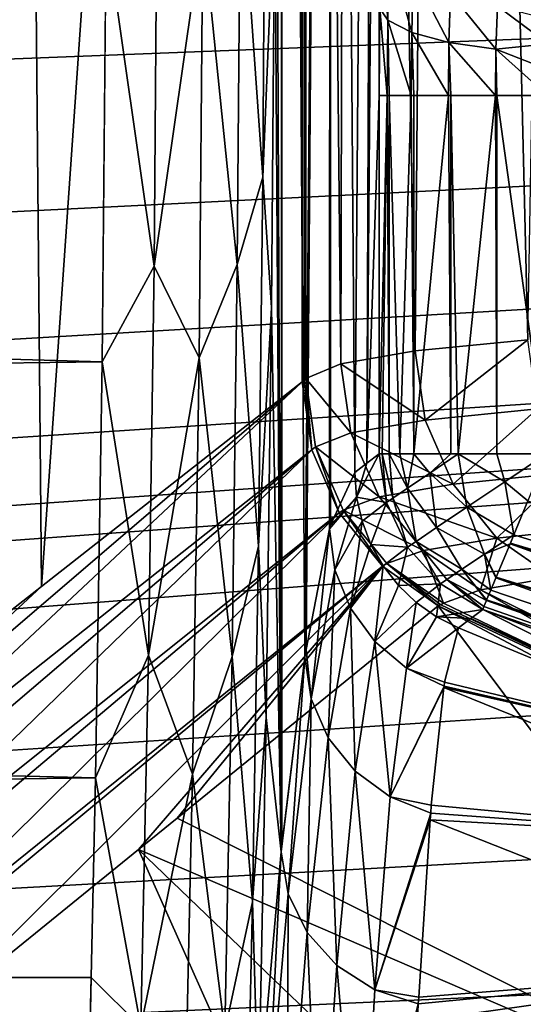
# Model space of a CAD drawing. Header units: millimetres. Extents: x -182 to 217, y -96 to 236.
# Tile 30 of 256: x -94.64 to -91.65, y -8.89 to -3.05. Entities that reach past the tile are written whole.
import ezdxf

# ---------------------------------------------------------------- set-up
doc = ezdxf.new("R2010")
doc.units = ezdxf.units.MM
doc.header["$LTSCALE"] = 52.148148
for name, color, linetype in [('11', 7, 'CONTINUOUS'), ('19', 7, 'CONTINUOUS'), ('25', 7, 'CONTINUOUS'), ('277', 7, 'CONTINUOUS'), ('278', 7, 'CONTINUOUS'), ('279', 7, 'CONTINUOUS'), ('30', 7, 'CONTINUOUS'), ('315', 7, 'CONTINUOUS'), ('319', 7, 'CONTINUOUS'), ('32', 7, 'CONTINUOUS'), ('320', 7, 'CONTINUOUS'), ('365', 7, 'CONTINUOUS'), ('366', 7, 'CONTINUOUS'), ('367', 7, 'CONTINUOUS'), ('368', 7, 'CONTINUOUS'), ('4', 7, 'CONTINUOUS'), ('47', 7, 'CONTINUOUS'), ('5', 7, 'CONTINUOUS'), ('50', 7, 'CONTINUOUS'), ('582', 7, 'CONTINUOUS'), ('592', 7, 'CONTINUOUS'), ('6', 7, 'CONTINUOUS')]:
    doc.layers.add(name, color=color, linetype=linetype)

msp = doc.modelspace()

# ---------------------------------------------------------------- linework, layer by layer
at = {"layer": '11', "color": 7, "linetype": 'CONTINUOUS', "true_color": 0xaaaaaa}
for points in [[(-93.71, -7.7899, 68.0325), (-89.7281, -9.7874, 62.6598), (-92.1589, -6.531, 104.3409), (-93.71, -7.7899, 68.0325)], [(-92.1589, -6.531, 104.3409), (-89.7281, -9.7874, 62.6598), (-90.5277, -7.3918, 103.412), (-92.1589, -6.531, 104.3409)], [(-93.9383, -7.9749, 62.6964), (-89.7281, -9.7874, 62.6598), (-93.71, -7.7899, 68.0325), (-93.9383, -7.9749, 62.6964)], [(-93.0133, -10.0495, 31.2085), (-93.9383, -7.9749, 62.6964), (-95.2378, -9.0271, 32.3399), (-93.0133, -10.0495, 31.2085)], [(-89.7281, -9.7874, 62.6598), (-93.9383, -7.9749, 62.6964), (-90.8829, -10.9098, 30.1663), (-89.7281, -9.7874, 62.6598)], [(-90.8829, -10.9098, 30.1663), (-93.9383, -7.9749, 62.6964), (-93.0133, -10.0495, 31.2085), (-90.8829, -10.9098, 30.1663)]]:
    msp.add_3dface(points, dxfattribs=at)
at = {"layer": '19', "color": 7, "linetype": 'CONTINUOUS', "true_color": 0xaaaaaa}
for points in [[(-93.125, 0.2845, 20.4544), (-93.0848, 12.8663, 21.3751), (-93.0928, -7.99, 21.1934), (-93.125, 0.2845, 20.4544)], [(-93.0928, -7.99, 21.1934), (-93.0848, 12.8663, 21.3751), (-93.0888, -7.9513, 21.2851), (-93.0928, -7.99, 21.1934)], [(-93.0888, -7.9513, 21.2851), (-93.0848, 12.8663, 21.3751), (-92.9511, -6.834, 24.4389), (-93.0888, -7.9513, 21.2851)], [(-93.0848, 12.8663, 21.3751), (-92.7973, 12.8697, 27.9601), (-92.9511, -6.834, 24.4389), (-93.0848, 12.8663, 21.3751)], [(-92.9511, -6.834, 24.4389), (-92.7973, 12.8697, 27.9601), (-92.9443, -6.7892, 24.5946), (-92.9511, -6.834, 24.4389)], [(-92.9443, -6.7892, 24.5946), (-92.7973, 12.8697, 27.9601), (-92.8044, -6.0741, 27.7991), (-92.9443, -6.7892, 24.5946)], [(-92.8044, -6.0741, 27.7991), (-92.7973, 12.8697, 27.9601), (-92.7982, -6.0516, 27.9401), (-92.8044, -6.0741, 27.7991)], [(-92.7982, -6.0516, 27.9401), (-92.7973, 12.8697, 27.9601), (-92.6549, -5.7386, 31.2225), (-92.7982, -6.0516, 27.9401)], [(-92.7973, 12.8697, 27.9601), (-92.5099, 12.8731, 34.5436), (-92.6549, -5.7386, 31.2225), (-92.7973, 12.8697, 27.9601)], [(-92.6549, -5.7386, 31.2225), (-92.5099, 12.8731, 34.5436), (-92.5824, -5.6838, 32.883), (-92.6549, -5.7386, 31.2225)], [(-92.5099, 12.8731, 34.5436), (-92.5099, 3.497, 34.5436), (-92.5824, -5.6838, 32.883), (-92.5099, 12.8731, 34.5436)], [(-92.5099, 3.497, 34.5436), (-92.5099, -3.503, 34.5436), (-92.5824, -5.6838, 32.883), (-92.5099, 3.497, 34.5436)], [(-92.5069, 2.9797, 34.6117), (-92.5099, -3.503, 34.5436), (-92.5099, 3.497, 34.5436), (-92.5069, 2.9797, 34.6117)], [(-92.5069, -2.9855, 34.6118), (-92.5099, -3.503, 34.5436), (-92.5069, 2.9797, 34.6117), (-92.5069, -2.9855, 34.6118)], [(-93.1304, -2.2548, 20.332), (-93.125, 0.2845, 20.4544), (-93.0928, -7.99, 21.1934), (-93.1304, -2.2548, 20.332)], [(-93.1494, -4.7602, 19.896), (-93.1304, -2.2548, 20.332), (-93.0928, -7.99, 21.1934), (-93.1494, -4.7602, 19.896)], [(-92.5824, -5.6838, 32.883), (-92.5099, -3.503, 34.5436), (-92.5099, -5.629, 34.5436), (-92.5824, -5.6838, 32.883)], [(-93.1819, -7.1935, 19.1528), (-93.1494, -4.7602, 19.896), (-93.0928, -7.99, 21.1934), (-93.1819, -7.1935, 19.1528)], [(-93.2272, -9.5132, 18.1153), (-93.1819, -7.1935, 19.1528), (-93.0928, -7.99, 21.1934), (-93.2272, -9.5132, 18.1153)]]:
    msp.add_3dface(points, dxfattribs=at)
at = {"layer": '25', "color": 7, "linetype": 'CONTINUOUS', "true_color": 0xaaaaaa}
for points in [[(-91.8951, -6.551, 34.5472), (-90.0829, -7.4731, 30.1988), (-91.9668, -6.6062, 32.8862), (-91.8951, -6.551, 34.5472)], [(-90.0829, -7.4731, 30.1988), (-91.8951, -6.551, 34.5472), (-89.4032, -7.511, 34.5443), (-90.0829, -7.4731, 30.1988)], [(-92.0384, -6.6614, 31.226), (-91.9668, -6.6062, 32.8862), (-90.0829, -7.4731, 30.1988), (-92.0384, -6.6614, 31.226)]]:
    msp.add_3dface(points, dxfattribs=at)
at = {"layer": '277', "color": 7, "linetype": 'CONTINUOUS', "true_color": 0xaaaaaa}
for points in [[(-91.6282, -4.9512, 110.8302), (-92.2965, -5.0178, 108.8817), (-92.2368, -5.4293, 108.8812), (-91.6282, -4.9512, 110.8302)], [(-91.5702, -5.3611, 110.821), (-91.6282, -4.9512, 110.8302), (-92.2368, -5.4293, 108.8812), (-91.5702, -5.3611, 110.821)], [(-92.2965, -5.0178, 108.8817), (-92.7376, -5.0948, 106.8678), (-92.2368, -5.4293, 108.8812), (-92.2965, -5.0178, 108.8817)], [(-92.7376, -5.0948, 106.8678), (-92.9448, -5.1816, 104.8216), (-92.6784, -5.5045, 106.8763), (-92.7376, -5.0948, 106.8678)], [(-92.2368, -5.4293, 108.8812), (-92.7376, -5.0948, 106.8678), (-92.6784, -5.5045, 106.8763), (-92.2368, -5.4293, 108.8812)], [(-92.6784, -5.5045, 106.8763), (-92.9448, -5.1816, 104.8216), (-92.8881, -5.5869, 104.8388), (-92.6784, -5.5045, 106.8763)], [(-92.0708, -5.8091, 108.8497), (-91.5702, -5.3611, 110.821), (-92.2368, -5.4293, 108.8812), (-92.0708, -5.8091, 108.8497)], [(-91.4102, -5.7408, 110.769), (-91.5702, -5.3611, 110.821), (-92.0708, -5.8091, 108.8497), (-91.4102, -5.7408, 110.769)], [(-92.0708, -5.8091, 108.8497), (-92.2368, -5.4293, 108.8812), (-92.6784, -5.5045, 106.8763), (-92.0708, -5.8091, 108.8497)], [(-92.5108, -5.883, 106.8662), (-92.6784, -5.5045, 106.8763), (-92.8881, -5.5869, 104.8388), (-92.5108, -5.883, 106.8662)], [(-92.5108, -5.883, 106.8662), (-92.0708, -5.8091, 108.8497), (-92.6784, -5.5045, 106.8763), (-92.5108, -5.883, 106.8662)], [(-92.7238, -5.962, 104.8498), (-92.5108, -5.883, 106.8662), (-92.8881, -5.5869, 104.8388), (-92.7238, -5.962, 104.8498)], [(-91.8111, -6.1282, 108.7895), (-91.4102, -5.7408, 110.769), (-92.0708, -5.8091, 108.8497), (-91.8111, -6.1282, 108.7895)], [(-91.1605, -6.06, 110.6783), (-91.4102, -5.7408, 110.769), (-91.8111, -6.1282, 108.7895), (-91.1605, -6.06, 110.6783)], [(-91.8111, -6.1282, 108.7895), (-92.0708, -5.8091, 108.8497), (-92.5108, -5.883, 106.8662), (-91.8111, -6.1282, 108.7895)], [(-92.2476, -6.2014, 106.8383), (-92.5108, -5.883, 106.8662), (-92.7238, -5.962, 104.8498), (-92.2476, -6.2014, 106.8383)], [(-92.2476, -6.2014, 106.8383), (-91.8111, -6.1282, 108.7895), (-92.5108, -5.883, 106.8662), (-92.2476, -6.2014, 106.8383)], [(-92.4642, -6.2789, 104.8539), (-92.2476, -6.2014, 106.8383), (-92.7238, -5.962, 104.8498), (-92.4642, -6.2789, 104.8539)], [(-91.4777, -6.3619, 108.7054), (-91.1605, -6.06, 110.6783), (-91.8111, -6.1282, 108.7895), (-91.4777, -6.3619, 108.7054)], [(-91.9089, -6.4356, 106.7945), (-91.8111, -6.1282, 108.7895), (-92.2476, -6.2014, 106.8383), (-91.9089, -6.4356, 106.7945)], [(-91.4777, -6.3619, 108.7054), (-91.8111, -6.1282, 108.7895), (-91.9089, -6.4356, 106.7945), (-91.4777, -6.3619, 108.7054)], [(-92.1287, -6.514, 104.8507), (-92.2476, -6.2014, 106.8383), (-92.4642, -6.2789, 104.8539), (-92.1287, -6.514, 104.8507)], [(-91.9089, -6.4356, 106.7945), (-92.2476, -6.2014, 106.8383), (-92.1287, -6.514, 104.8507), (-91.9089, -6.4356, 106.7945)]]:
    msp.add_3dface(points, dxfattribs=at)
at = {"layer": '278', "color": 7, "linetype": 'CONTINUOUS', "true_color": 0xaaaaaa}
for points in [[(-92.9556, -5.1927, 104.575), (-92.9663, -5.2019, 104.3308), (-92.9104, -5.6054, 104.3421), (-92.9556, -5.1927, 104.575)], [(-92.9448, -5.1816, 104.8216), (-92.9556, -5.1927, 104.575), (-92.9104, -5.6054, 104.3421), (-92.9448, -5.1816, 104.8216)], [(-92.8881, -5.5869, 104.8388), (-92.9448, -5.1816, 104.8216), (-92.9104, -5.6054, 104.3421), (-92.8881, -5.5869, 104.8388)], [(-92.748, -5.979, 104.3478), (-92.8881, -5.5869, 104.8388), (-92.9104, -5.6054, 104.3421), (-92.748, -5.979, 104.3478)], [(-92.7238, -5.962, 104.8498), (-92.8881, -5.5869, 104.8388), (-92.748, -5.979, 104.3478), (-92.7238, -5.962, 104.8498)], [(-92.4912, -6.2954, 104.3474), (-92.7238, -5.962, 104.8498), (-92.748, -5.979, 104.3478), (-92.4912, -6.2954, 104.3474)], [(-92.4642, -6.2789, 104.8539), (-92.7238, -5.962, 104.8498), (-92.4912, -6.2954, 104.3474), (-92.4642, -6.2789, 104.8539)], [(-92.1589, -6.531, 104.3409), (-92.4642, -6.2789, 104.8539), (-92.4912, -6.2954, 104.3474), (-92.1589, -6.531, 104.3409)], [(-92.4642, -6.2789, 104.8539), (-92.1589, -6.531, 104.3409), (-92.1436, -6.5234, 104.5971), (-92.4642, -6.2789, 104.8539)], [(-92.1287, -6.514, 104.8507), (-92.4642, -6.2789, 104.8539), (-92.1436, -6.5234, 104.5971), (-92.1287, -6.514, 104.8507)]]:
    msp.add_3dface(points, dxfattribs=at)
at = {"layer": '279', "color": 7, "linetype": 'CONTINUOUS', "true_color": 0xaaaaaa}
for points in [[(-92.9663, -5.2019, 104.3308), (-94.5147, -6.4148, 68.8647), (-96.0945, -7.8779, 32.3379), (-92.9663, -5.2019, 104.3308)], [(-96.049, -8.087, 32.3431), (-92.9663, -5.2019, 104.3308), (-96.0945, -7.8779, 32.3379), (-96.049, -8.087, 32.3431)], [(-92.9104, -5.6054, 104.3421), (-92.9663, -5.2019, 104.3308), (-96.049, -8.087, 32.3431), (-92.9104, -5.6054, 104.3421)], [(-95.996, -8.2373, 32.3459), (-92.9104, -5.6054, 104.3421), (-96.049, -8.087, 32.3431), (-95.996, -8.2373, 32.3459)], [(-95.8725, -8.4739, 32.3487), (-92.9104, -5.6054, 104.3421), (-95.996, -8.2373, 32.3459), (-95.8725, -8.4739, 32.3487)], [(-92.748, -5.979, 104.3478), (-92.9104, -5.6054, 104.3421), (-95.8725, -8.4739, 32.3487), (-92.748, -5.979, 104.3478)], [(-95.812, -8.5614, 32.349), (-92.748, -5.979, 104.3478), (-95.8725, -8.4739, 32.3487), (-95.812, -8.5614, 32.349)], [(-95.5947, -8.7959, 32.3476), (-92.748, -5.979, 104.3478), (-95.812, -8.5614, 32.349), (-95.5947, -8.7959, 32.3476)], [(-92.4912, -6.2954, 104.3474), (-92.748, -5.979, 104.3478), (-95.5947, -8.7959, 32.3476), (-92.4912, -6.2954, 104.3474)], [(-95.5538, -8.8303, 32.347), (-92.4912, -6.2954, 104.3474), (-95.5947, -8.7959, 32.3476), (-95.5538, -8.8303, 32.347)], [(-95.2378, -9.0271, 32.3399), (-92.4912, -6.2954, 104.3474), (-95.5538, -8.8303, 32.347), (-95.2378, -9.0271, 32.3399)], [(-95.2378, -9.0271, 32.3399), (-93.9383, -7.9749, 62.6964), (-92.4912, -6.2954, 104.3474), (-95.2378, -9.0271, 32.3399)], [(-93.9383, -7.9749, 62.6964), (-93.71, -7.7899, 68.0325), (-92.4912, -6.2954, 104.3474), (-93.9383, -7.9749, 62.6964)], [(-93.71, -7.7899, 68.0325), (-92.1589, -6.531, 104.3409), (-92.4912, -6.2954, 104.3474), (-93.71, -7.7899, 68.0325)], [(-94.5147, -6.4148, 68.8647), (-96.1098, -7.6662, 32.3313), (-96.0945, -7.8779, 32.3379), (-94.5147, -6.4148, 68.8647)]]:
    msp.add_3dface(points, dxfattribs=at)
at = {"layer": '30', "color": 7, "linetype": 'CONTINUOUS', "true_color": 0xaaaaaa}
for points in [[(-137, 10.1533, -31.5), (-137, -10.1533, -31.5), (-52.5, -10.1533, -31.5), (-137, 10.1533, -31.5)], [(-52.5, 10.1533, -31.5), (-137, 10.1533, -31.5), (-52.5, -10.1533, -31.5), (-52.5, 10.1533, -31.5)]]:
    msp.add_3dface(points, dxfattribs=at)
at = {"layer": '315', "color": 7, "linetype": 'CONTINUOUS', "true_color": 0xaaaaaa}
for points in [[(-93.1863, -1.7468, 20.0859), (-93.2006, -3.9866, 19.7637), (-93.3341, -2.1117, 19.781), (-93.1863, -1.7468, 20.0859)], [(-93.1863, -1.7468, 20.0859), (-93.1304, -2.2548, 20.332), (-93.2006, -3.9866, 19.7637), (-93.1863, -1.7468, 20.0859)], [(-93.8278, -2.1358, 19.4295), (-93.8467, -4.5143, 19.0181), (-94.1315, -2.5255, 19.3358), (-93.8278, -2.1358, 19.4295)], [(-93.8278, -2.1358, 19.4295), (-93.5565, -2.501, 19.5221), (-93.8467, -4.5143, 19.0181), (-93.8278, -2.1358, 19.4295)], [(-93.3341, -2.1117, 19.781), (-93.3522, -4.5047, 19.3766), (-93.5565, -2.501, 19.5221), (-93.3341, -2.1117, 19.781)], [(-93.3341, -2.1117, 19.781), (-93.2006, -3.9866, 19.7637), (-93.3522, -4.5047, 19.3766), (-93.3341, -2.1117, 19.781)], [(-93.1304, -2.2548, 20.332), (-93.1494, -4.7602, 19.896), (-93.2006, -3.9866, 19.7637), (-93.1304, -2.2548, 20.332)], [(-93.5565, -2.501, 19.5221), (-93.5793, -5.0595, 19.0202), (-93.8467, -4.5143, 19.0181), (-93.5565, -2.501, 19.5221)], [(-93.5565, -2.501, 19.5221), (-93.3522, -4.5047, 19.3766), (-93.5793, -5.0595, 19.0202), (-93.5565, -2.501, 19.5221)], [(-94.1315, -2.5255, 19.3358), (-93.8467, -4.5143, 19.0181), (-94.1549, -5.0831, 18.8258), (-94.1315, -2.5255, 19.3358)], [(-93.2006, -3.9866, 19.7637), (-93.2259, -6.176, 19.1925), (-93.3522, -4.5047, 19.3766), (-93.2006, -3.9866, 19.7637)], [(-93.2006, -3.9866, 19.7637), (-93.1494, -4.7602, 19.896), (-93.2259, -6.176, 19.1925), (-93.2006, -3.9866, 19.7637)], [(-93.8467, -4.5143, 19.0181), (-93.879, -6.8237, 18.3167), (-94.1549, -5.0831, 18.8258), (-93.8467, -4.5143, 19.0181)], [(-93.8467, -4.5143, 19.0181), (-93.5793, -5.0595, 19.0202), (-93.879, -6.8237, 18.3167), (-93.8467, -4.5143, 19.0181)], [(-93.3522, -4.5047, 19.3766), (-93.3833, -6.8304, 18.684), (-93.5793, -5.0595, 19.0202), (-93.3522, -4.5047, 19.3766)], [(-93.3522, -4.5047, 19.3766), (-93.2259, -6.176, 19.1925), (-93.3833, -6.8304, 18.684), (-93.3522, -4.5047, 19.3766)], [(-93.1494, -4.7602, 19.896), (-93.1819, -7.1935, 19.1528), (-93.2259, -6.176, 19.1925), (-93.1494, -4.7602, 19.896)], [(-93.5793, -5.0595, 19.0202), (-93.6173, -7.529, 18.1846), (-93.879, -6.8237, 18.3167), (-93.5793, -5.0595, 19.0202)], [(-93.5793, -5.0595, 19.0202), (-93.3833, -6.8304, 18.684), (-93.6173, -7.529, 18.1846), (-93.5793, -5.0595, 19.0202)], [(-94.1549, -5.0831, 18.8258), (-93.879, -6.8237, 18.3167), (-94.1938, -7.5504, 17.9789), (-94.1549, -5.0831, 18.8258)], [(-93.2259, -6.176, 19.1925), (-93.2619, -8.2872, 18.3798), (-93.3833, -6.8304, 18.684), (-93.2259, -6.176, 19.1925)], [(-93.2259, -6.176, 19.1925), (-93.1819, -7.1935, 19.1528), (-93.2619, -8.2872, 18.3798), (-93.2259, -6.176, 19.1925)], [(-93.879, -6.8237, 18.3167), (-93.924, -9.0288, 17.3362), (-94.1938, -7.5504, 17.9789), (-93.879, -6.8237, 18.3167)], [(-93.879, -6.8237, 18.3167), (-93.6173, -7.529, 18.1846), (-93.924, -9.0288, 17.3362), (-93.879, -6.8237, 18.3167)], [(-93.3833, -6.8304, 18.684), (-93.4269, -9.0541, 17.7135), (-93.6173, -7.529, 18.1846), (-93.3833, -6.8304, 18.684)], [(-93.3833, -6.8304, 18.684), (-93.2619, -8.2872, 18.3798), (-93.4269, -9.0541, 17.7135), (-93.3833, -6.8304, 18.684)], [(-93.1819, -7.1935, 19.1528), (-93.2272, -9.5132, 18.1153), (-93.2619, -8.2872, 18.3798), (-93.1819, -7.1935, 19.1528)], [(-93.6173, -7.529, 18.1846), (-93.6697, -9.8659, 17.0303), (-93.924, -9.0288, 17.3362), (-93.6173, -7.529, 18.1846)], [(-93.6173, -7.529, 18.1846), (-93.4269, -9.0541, 17.7135), (-93.6697, -9.8659, 17.0303), (-93.6173, -7.529, 18.1846)], [(-94.1938, -7.5504, 17.9789), (-93.924, -9.0288, 17.3362), (-94.2189, -8.7363, 17.4335), (-94.1938, -7.5504, 17.9789)], [(-93.2619, -8.2872, 18.3798), (-93.3046, -10.2484, 17.3704), (-93.4269, -9.0541, 17.7135), (-93.2619, -8.2872, 18.3798)], [(-93.2619, -8.2872, 18.3798), (-93.2272, -9.5132, 18.1153), (-93.3046, -10.2484, 17.3704), (-93.2619, -8.2872, 18.3798)], [(-94.2189, -8.7363, 17.4335), (-93.924, -9.0288, 17.3362), (-94.2475, -9.8831, 16.81), (-94.2189, -8.7363, 17.4335)]]:
    msp.add_3dface(points, dxfattribs=at)
at = {"layer": '319', "color": 7, "linetype": 'CONTINUOUS', "true_color": 0xaaaaaa}
for points in [[(-92.7982, -6.0516, 27.9401), (-92.6549, -5.7386, 31.2225), (-92.6439, -5.8851, 31.2268), (-92.7982, -6.0516, 27.9401)], [(-92.8044, -6.0741, 27.7991), (-92.7982, -6.0516, 27.9401), (-92.6439, -5.8851, 31.2268), (-92.8044, -6.0741, 27.7991)], [(-92.8044, -6.0741, 27.7991), (-92.6439, -5.8851, 31.2268), (-92.7723, -6.3164, 27.8347), (-92.8044, -6.0741, 27.7991)], [(-92.6439, -5.8851, 31.2268), (-92.6116, -6.0284, 31.2301), (-92.7723, -6.3164, 27.8347), (-92.6439, -5.8851, 31.2268)], [(-92.9443, -6.7892, 24.5946), (-92.8044, -6.0741, 27.7991), (-92.9142, -7.0819, 24.5079), (-92.9443, -6.7892, 24.5946)], [(-92.8044, -6.0741, 27.7991), (-92.7723, -6.3164, 27.8347), (-92.9142, -7.0819, 24.5079), (-92.8044, -6.0741, 27.7991)], [(-92.7723, -6.3164, 27.8347), (-92.6116, -6.0284, 31.2301), (-92.6811, -6.5436, 27.8676), (-92.7723, -6.3164, 27.8347)], [(-92.6116, -6.0284, 31.2301), (-92.5586, -6.1654, 31.2324), (-92.6811, -6.5436, 27.8676), (-92.6116, -6.0284, 31.2301)], [(-92.5586, -6.1654, 31.2324), (-92.4862, -6.2932, 31.2334), (-92.6811, -6.5436, 27.8676), (-92.5586, -6.1654, 31.2324)], [(-92.6811, -6.5436, 27.8676), (-92.4862, -6.2932, 31.2334), (-92.5365, -6.7422, 27.8936), (-92.6811, -6.5436, 27.8676)], [(-92.4862, -6.2932, 31.2334), (-92.3958, -6.409, 31.2333), (-92.5365, -6.7422, 27.8936), (-92.4862, -6.2932, 31.2334)], [(-92.9142, -7.0819, 24.5079), (-92.7723, -6.3164, 27.8347), (-92.8124, -7.3127, 24.5705), (-92.9142, -7.0819, 24.5079)], [(-92.7723, -6.3164, 27.8347), (-92.6811, -6.5436, 27.8676), (-92.8124, -7.3127, 24.5705), (-92.7723, -6.3164, 27.8347)], [(-92.3958, -6.409, 31.2333), (-92.2895, -6.5104, 31.232), (-92.5365, -6.7422, 27.8936), (-92.3958, -6.409, 31.2333)], [(-92.5365, -6.7422, 27.8936), (-92.2895, -6.5104, 31.232), (-92.3473, -6.9, 27.911), (-92.5365, -6.7422, 27.8936)], [(-92.2895, -6.5104, 31.232), (-92.1695, -6.5951, 31.2296), (-92.3473, -6.9, 27.911), (-92.2895, -6.5104, 31.232)], [(-92.8124, -7.3127, 24.5705), (-92.6811, -6.5436, 27.8676), (-92.6523, -7.5112, 24.6212), (-92.8124, -7.3127, 24.5705)], [(-92.6811, -6.5436, 27.8676), (-92.5365, -6.7422, 27.8936), (-92.6523, -7.5112, 24.6212), (-92.6811, -6.5436, 27.8676)], [(-92.1695, -6.5951, 31.2296), (-92.0384, -6.6614, 31.226), (-92.3473, -6.9, 27.911), (-92.1695, -6.5951, 31.2296)], [(-92.0384, -6.6614, 31.226), (-92.1213, -6.9826, 28.0683), (-92.3473, -6.9, 27.911), (-92.0384, -6.6614, 31.226)], [(-92.6523, -7.5112, 24.6212), (-92.5365, -6.7422, 27.8936), (-92.445, -7.6639, 24.6566), (-92.6523, -7.5112, 24.6212)], [(-92.5365, -6.7422, 27.8936), (-92.3473, -6.9, 27.911), (-92.445, -7.6639, 24.6566), (-92.5365, -6.7422, 27.8936)], [(-93.0928, -7.99, 21.1934), (-93.0888, -7.9513, 21.2851), (-92.9511, -6.834, 24.4389), (-93.0928, -7.99, 21.1934)], [(-93.0928, -7.99, 21.1934), (-92.9511, -6.834, 24.4389), (-93.051, -8.239, 21.2971), (-93.0928, -7.99, 21.1934)], [(-92.9511, -6.834, 24.4389), (-92.9142, -7.0819, 24.5079), (-93.051, -8.239, 21.2971), (-92.9511, -6.834, 24.4389)], [(-92.9511, -6.834, 24.4389), (-92.9443, -6.7892, 24.5946), (-92.9142, -7.0819, 24.5079), (-92.9511, -6.834, 24.4389)], [(-92.3473, -6.9, 27.911), (-92.125, -7.007, 27.9213), (-92.445, -7.6639, 24.6566), (-92.3473, -6.9, 27.911)], [(-92.1213, -6.9826, 28.0683), (-92.125, -7.007, 27.9213), (-92.3473, -6.9, 27.911), (-92.1213, -6.9826, 28.0683)], [(-92.125, -7.007, 27.9213), (-92.1261, -7.0142, 27.8789), (-92.445, -7.6639, 24.6566), (-92.125, -7.007, 27.9213)], [(-92.1261, -7.0142, 27.8789), (-92.2005, -7.7128, 24.8375), (-92.445, -7.6639, 24.6566), (-92.1261, -7.0142, 27.8789)], [(-93.051, -8.239, 21.2971), (-92.9142, -7.0819, 24.5079), (-92.9379, -8.4693, 21.3899), (-93.051, -8.239, 21.2971)], [(-92.9142, -7.0819, 24.5079), (-92.8124, -7.3127, 24.5705), (-92.9379, -8.4693, 21.3899), (-92.9142, -7.0819, 24.5079)], [(-92.9379, -8.4693, 21.3899), (-92.8124, -7.3127, 24.5705), (-92.762, -8.664, 21.4648), (-92.9379, -8.4693, 21.3899)], [(-92.8124, -7.3127, 24.5705), (-92.6523, -7.5112, 24.6212), (-92.762, -8.664, 21.4648), (-92.8124, -7.3127, 24.5705)], [(-92.762, -8.664, 21.4648), (-92.6523, -7.5112, 24.6212), (-92.5363, -8.8085, 21.5162), (-92.762, -8.664, 21.4648)], [(-92.6523, -7.5112, 24.6212), (-92.445, -7.6639, 24.6566), (-92.5363, -8.8085, 21.5162), (-92.6523, -7.5112, 24.6212)], [(-92.445, -7.6639, 24.6566), (-92.2043, -7.7601, 24.6757), (-92.5363, -8.8085, 21.5162), (-92.445, -7.6639, 24.6566)], [(-92.2005, -7.7128, 24.8375), (-92.2043, -7.7601, 24.6757), (-92.445, -7.6639, 24.6566), (-92.2005, -7.7128, 24.8375)], [(-92.2043, -7.7601, 24.6757), (-92.2075, -7.7997, 24.5432), (-92.5363, -8.8085, 21.5162), (-92.2043, -7.7601, 24.6757)], [(-92.2075, -7.7997, 24.5432), (-92.2755, -8.8517, 21.635), (-92.5363, -8.8085, 21.5162), (-92.2075, -7.7997, 24.5432)], [(-93.2272, -9.5132, 18.1153), (-93.0928, -7.99, 21.1934), (-93.1807, -9.7579, 18.2527), (-93.2272, -9.5132, 18.1153)], [(-93.0928, -7.99, 21.1934), (-93.051, -8.239, 21.2971), (-93.1807, -9.7579, 18.2527), (-93.0928, -7.99, 21.1934)], [(-93.1807, -9.7579, 18.2527), (-93.051, -8.239, 21.2971), (-93.0565, -9.9836, 18.3759), (-93.1807, -9.7579, 18.2527)], [(-93.051, -8.239, 21.2971), (-92.9379, -8.4693, 21.3899), (-93.0565, -9.9836, 18.3759), (-93.051, -8.239, 21.2971)], [(-93.0565, -9.9836, 18.3759), (-92.9379, -8.4693, 21.3899), (-92.8648, -10.1709, 18.4743), (-93.0565, -9.9836, 18.3759)], [(-92.9379, -8.4693, 21.3899), (-92.762, -8.664, 21.4648), (-92.8648, -10.1709, 18.4743), (-92.9379, -8.4693, 21.3899)], [(-92.8648, -10.1709, 18.4743), (-92.762, -8.664, 21.4648), (-92.6212, -10.3047, 18.5399), (-92.8648, -10.1709, 18.4743)], [(-92.762, -8.664, 21.4648), (-92.5363, -8.8085, 21.5162), (-92.6212, -10.3047, 18.5399), (-92.762, -8.664, 21.4648)], [(-92.5363, -8.8085, 21.5162), (-92.2777, -8.892, 21.5404), (-92.6212, -10.3047, 18.5399), (-92.5363, -8.8085, 21.5162)], [(-92.2755, -8.8517, 21.635), (-92.2777, -8.892, 21.5404), (-92.5363, -8.8085, 21.5162), (-92.2755, -8.8517, 21.635)], [(-92.2777, -8.892, 21.5404), (-92.2832, -8.9953, 21.3022), (-92.6212, -10.3047, 18.5399), (-92.2777, -8.892, 21.5404)]]:
    msp.add_3dface(points, dxfattribs=at)
at = {"layer": '32', "color": 7, "linetype": 'CONTINUOUS', "true_color": 0xaaaaaa}
for points in [[(-92.0384, -6.6614, 31.226), (-90.0829, -7.4731, 30.1988), (-92.1213, -6.9826, 28.0683), (-92.0384, -6.6614, 31.226)], [(-92.125, -7.007, 27.9213), (-90.0829, -7.4731, 30.1988), (-92.1261, -7.0142, 27.8789), (-92.125, -7.007, 27.9213)], [(-92.1213, -6.9826, 28.0683), (-90.0829, -7.4731, 30.1988), (-92.125, -7.007, 27.9213), (-92.1213, -6.9826, 28.0683)], [(-92.1261, -7.0142, 27.8789), (-89.859, -7.932, 26.7257), (-92.2005, -7.7128, 24.8375), (-92.1261, -7.0142, 27.8789)], [(-92.1261, -7.0142, 27.8789), (-90.0829, -7.4731, 30.1988), (-89.859, -7.932, 26.7257), (-92.1261, -7.0142, 27.8789)], [(-92.2043, -7.7601, 24.6757), (-89.859, -7.932, 26.7257), (-92.2075, -7.7997, 24.5432), (-92.2043, -7.7601, 24.6757)], [(-92.2005, -7.7128, 24.8375), (-89.859, -7.932, 26.7257), (-92.2043, -7.7601, 24.6757), (-92.2005, -7.7128, 24.8375)], [(-92.2075, -7.7997, 24.5432), (-89.9973, -8.6726, 23.4719), (-92.2755, -8.8517, 21.635), (-92.2075, -7.7997, 24.5432)], [(-92.2075, -7.7997, 24.5432), (-89.859, -7.932, 26.7257), (-89.9973, -8.6726, 23.4719), (-92.2075, -7.7997, 24.5432)], [(-92.2777, -8.892, 21.5404), (-89.9973, -8.6726, 23.4719), (-92.2832, -8.9953, 21.3022), (-92.2777, -8.892, 21.5404)], [(-92.2832, -8.9953, 21.3022), (-89.9973, -8.6726, 23.4719), (-89.7328, -9.9531, 20.1564), (-92.2832, -8.9953, 21.3022)], [(-92.2755, -8.8517, 21.635), (-89.9973, -8.6726, 23.4719), (-92.2777, -8.892, 21.5404), (-92.2755, -8.8517, 21.635)]]:
    msp.add_3dface(points, dxfattribs=at)
at = {"layer": '320', "color": 7, "linetype": 'CONTINUOUS', "true_color": 0xaaaaaa}
for points in [[(-92.5099, -5.629, 34.5436), (-92.6439, -5.8851, 31.2268), (-92.5824, -5.6838, 32.883), (-92.5099, -5.629, 34.5436)], [(-92.6439, -5.8851, 31.2268), (-92.5099, -5.629, 34.5436), (-92.4669, -5.9177, 34.5513), (-92.6439, -5.8851, 31.2268)], [(-92.6549, -5.7386, 31.2225), (-92.5824, -5.6838, 32.883), (-92.6439, -5.8851, 31.2268), (-92.6549, -5.7386, 31.2225)], [(-92.6116, -6.0284, 31.2301), (-92.6439, -5.8851, 31.2268), (-92.4669, -5.9177, 34.5513), (-92.6116, -6.0284, 31.2301)], [(-92.5586, -6.1654, 31.2324), (-92.6116, -6.0284, 31.2301), (-92.4669, -5.9177, 34.5513), (-92.5586, -6.1654, 31.2324)], [(-92.3419, -6.1825, 34.5546), (-92.5586, -6.1654, 31.2324), (-92.4669, -5.9177, 34.5513), (-92.3419, -6.1825, 34.5546)], [(-92.4862, -6.2932, 31.2334), (-92.5586, -6.1654, 31.2324), (-92.3419, -6.1825, 34.5546), (-92.4862, -6.2932, 31.2334)], [(-92.3958, -6.409, 31.2333), (-92.4862, -6.2932, 31.2334), (-92.3419, -6.1825, 34.5546), (-92.3958, -6.409, 31.2333)], [(-92.1456, -6.3998, 34.5532), (-92.3958, -6.409, 31.2333), (-92.3419, -6.1825, 34.5546), (-92.1456, -6.3998, 34.5532)], [(-92.2895, -6.5104, 31.232), (-92.3958, -6.409, 31.2333), (-92.1456, -6.3998, 34.5532), (-92.2895, -6.5104, 31.232)], [(-92.1695, -6.5951, 31.2296), (-92.2895, -6.5104, 31.232), (-92.1456, -6.3998, 34.5532), (-92.1695, -6.5951, 31.2296)], [(-91.8951, -6.551, 34.5472), (-92.1695, -6.5951, 31.2296), (-92.1456, -6.3998, 34.5532), (-91.8951, -6.551, 34.5472)], [(-91.8951, -6.551, 34.5472), (-91.9668, -6.6062, 32.8862), (-92.1695, -6.5951, 31.2296), (-91.8951, -6.551, 34.5472)], [(-91.9668, -6.6062, 32.8862), (-92.0384, -6.6614, 31.226), (-92.1695, -6.5951, 31.2296), (-91.9668, -6.6062, 32.8862)]]:
    msp.add_3dface(points, dxfattribs=at)
at = {"layer": '365', "color": 7, "linetype": 'CONTINUOUS', "true_color": 0xaaaaaa}
for points in [[(-92.5069, -2.9855, 34.6118), (-92.4982, -2.5037, 34.8112), (-92.4591, -3.0545, 34.8687), (-92.5069, -2.9855, 34.6118)], [(-92.4982, -2.5037, 34.8112), (-92.4502, -2.6385, 35.0455), (-92.4591, -3.0545, 34.8687), (-92.4982, -2.5037, 34.8112)], [(-92.4502, -2.6385, 35.0455), (-92.3171, -3.1283, 35.1379), (-92.4591, -3.0545, 34.8687), (-92.4502, -2.6385, 35.0455)], [(-92.3083, -2.7809, 35.2857), (-92.3171, -3.1283, 35.1379), (-92.4502, -2.6385, 35.0455), (-92.3083, -2.7809, 35.2857)], [(-92.3083, -2.7809, 35.2857), (-92.0958, -3.1881, 35.3512), (-92.3171, -3.1283, 35.1379), (-92.3083, -2.7809, 35.2857)], [(-92.087, -2.8959, 35.4751), (-92.0958, -3.1881, 35.3512), (-92.3083, -2.7809, 35.2857), (-92.087, -2.8959, 35.4751)], [(-92.087, -2.8959, 35.4751), (-91.8168, -3.228, 35.4878), (-92.0958, -3.1881, 35.3512), (-92.087, -2.8959, 35.4751)], [(-91.8081, -2.9724, 35.5952), (-91.8168, -3.228, 35.4878), (-92.087, -2.8959, 35.4751), (-91.8081, -2.9724, 35.5952)], [(-91.8081, -2.9724, 35.5952), (-91.5066, -3.1949, 35.5486), (-91.8168, -3.228, 35.4878), (-91.8081, -2.9724, 35.5952)], [(-91.5014, -3.0501, 35.6085), (-91.5066, -3.1949, 35.5486), (-91.8081, -2.9724, 35.5952), (-91.5014, -3.0501, 35.6085)], [(-92.5099, -3.503, 34.5436), (-92.5069, -2.9855, 34.6118), (-92.4622, -3.503, 34.8081), (-92.5099, -3.503, 34.5436)], [(-92.5069, -2.9855, 34.6118), (-92.4591, -3.0545, 34.8687), (-92.4622, -3.503, 34.8081), (-92.5069, -2.9855, 34.6118)], [(-92.4622, -3.503, 34.8081), (-92.4591, -3.0545, 34.8687), (-92.4505, -3.503, 34.842), (-92.4622, -3.503, 34.8081)], [(-92.3171, -3.1283, 35.1379), (-92.3202, -3.503, 35.0873), (-92.4591, -3.0545, 34.8687), (-92.3171, -3.1283, 35.1379)], [(-92.4591, -3.0545, 34.8687), (-92.3202, -3.503, 35.0873), (-92.4505, -3.503, 34.842), (-92.4591, -3.0545, 34.8687)], [(-92.3202, -3.503, 35.0873), (-92.3171, -3.1283, 35.1379), (-92.3042, -3.503, 35.1088), (-92.3202, -3.503, 35.0873)], [(-92.0958, -3.1881, 35.3512), (-92.0989, -3.503, 35.3088), (-92.3171, -3.1283, 35.1379), (-92.0958, -3.1881, 35.3512)], [(-92.3171, -3.1283, 35.1379), (-92.0989, -3.503, 35.3088), (-92.3042, -3.503, 35.1088), (-92.3171, -3.1283, 35.1379)], [(-92.0989, -3.503, 35.3088), (-92.0958, -3.1881, 35.3512), (-92.0844, -3.503, 35.3192), (-92.0989, -3.503, 35.3088)], [(-91.8168, -3.228, 35.4878), (-91.8198, -3.503, 35.4511), (-92.0958, -3.1881, 35.3512), (-91.8168, -3.228, 35.4878)], [(-92.0958, -3.1881, 35.3512), (-91.8198, -3.503, 35.4511), (-92.0844, -3.503, 35.3192), (-92.0958, -3.1881, 35.3512)], [(-91.5066, -3.1949, 35.5486), (-91.5098, -3.3472, 35.5122), (-91.8168, -3.228, 35.4878), (-91.5066, -3.1949, 35.5486)], [(-91.8198, -3.503, 35.4511), (-91.8168, -3.228, 35.4878), (-91.8116, -3.503, 35.4537), (-91.8198, -3.503, 35.4511)], [(-91.5098, -3.3472, 35.5122), (-91.5108, -3.503, 35.5), (-91.8168, -3.228, 35.4878), (-91.5098, -3.3472, 35.5122)], [(-91.8168, -3.228, 35.4878), (-91.5108, -3.503, 35.5), (-91.8116, -3.503, 35.4537), (-91.8168, -3.228, 35.4878)]]:
    msp.add_3dface(points, dxfattribs=at)
at = {"layer": '366', "color": 7, "linetype": 'CONTINUOUS', "true_color": 0xaaaaaa}
for points in [[(-92.5099, -5.629, 34.5436), (-92.5099, -3.503, 34.5436), (-92.4622, -3.503, 34.8081), (-92.5099, -5.629, 34.5436)], [(-92.5099, -5.629, 34.5436), (-92.4622, -3.503, 34.8081), (-92.4917, -5.629, 34.6949), (-92.5099, -5.629, 34.5436)], [(-92.4917, -5.629, 34.6949), (-92.4622, -3.503, 34.8081), (-92.4506, -5.629, 34.8418), (-92.4917, -5.629, 34.6949)], [(-92.4622, -3.503, 34.8081), (-92.4505, -3.503, 34.842), (-92.4506, -5.629, 34.8418), (-92.4622, -3.503, 34.8081)], [(-92.4506, -5.629, 34.8418), (-92.4505, -3.503, 34.842), (-92.3876, -5.629, 34.9809), (-92.4506, -5.629, 34.8418)], [(-92.4505, -3.503, 34.842), (-92.3202, -3.503, 35.0873), (-92.3876, -5.629, 34.9809), (-92.4505, -3.503, 34.842)], [(-92.3876, -5.629, 34.9809), (-92.3202, -3.503, 35.0873), (-92.3043, -5.629, 35.1086), (-92.3876, -5.629, 34.9809)], [(-92.3202, -3.503, 35.0873), (-92.3042, -3.503, 35.1088), (-92.3043, -5.629, 35.1086), (-92.3202, -3.503, 35.0873)], [(-92.3042, -3.503, 35.1088), (-92.0989, -3.503, 35.3088), (-92.3043, -5.629, 35.1086), (-92.3042, -3.503, 35.1088)], [(-92.3043, -5.629, 35.1086), (-92.0989, -3.503, 35.3088), (-92.0845, -5.629, 35.3191), (-92.3043, -5.629, 35.1086)], [(-92.0989, -3.503, 35.3088), (-92.0844, -3.503, 35.3192), (-92.0845, -5.629, 35.3191), (-92.0989, -3.503, 35.3088)], [(-92.0845, -5.629, 35.3191), (-92.0844, -3.503, 35.3192), (-92.0408, -5.629, 35.348), (-92.0845, -5.629, 35.3191)], [(-92.0844, -3.503, 35.3192), (-91.8198, -3.503, 35.4511), (-92.0408, -5.629, 35.348), (-92.0844, -3.503, 35.3192)], [(-92.0408, -5.629, 35.348), (-91.8198, -3.503, 35.4511), (-91.8116, -5.629, 35.4537), (-92.0408, -5.629, 35.348)], [(-91.8198, -3.503, 35.4511), (-91.8116, -3.503, 35.4537), (-91.8116, -5.629, 35.4537), (-91.8198, -3.503, 35.4511)], [(-91.8116, -3.503, 35.4537), (-91.5108, -3.503, 35.5), (-91.5173, -5.629, 35.5), (-91.8116, -3.503, 35.4537)], [(-91.8116, -5.629, 35.4537), (-91.8116, -3.503, 35.4537), (-91.5173, -5.629, 35.5), (-91.8116, -5.629, 35.4537)]]:
    msp.add_3dface(points, dxfattribs=at)
at = {"layer": '367', "color": 7, "linetype": 'CONTINUOUS', "true_color": 0xaaaaaa}
for points in [[(-92.4669, -5.9177, 34.5513), (-92.5099, -5.629, 34.5436), (-92.4917, -5.629, 34.6949), (-92.4669, -5.9177, 34.5513)], [(-92.4669, -5.9177, 34.5513), (-92.4917, -5.629, 34.6949), (-92.4297, -5.8919, 34.7942), (-92.4669, -5.9177, 34.5513)], [(-92.4917, -5.629, 34.6949), (-92.4506, -5.629, 34.8418), (-92.4297, -5.8919, 34.7942), (-92.4917, -5.629, 34.6949)], [(-92.4506, -5.629, 34.8418), (-92.3876, -5.629, 34.9809), (-92.342, -5.8326, 35.0174), (-92.4506, -5.629, 34.8418)], [(-92.4297, -5.8919, 34.7942), (-92.4506, -5.629, 34.8418), (-92.342, -5.8326, 35.0174), (-92.4297, -5.8919, 34.7942)], [(-92.3876, -5.629, 34.9809), (-92.3043, -5.629, 35.1086), (-92.342, -5.8326, 35.0174), (-92.3876, -5.629, 34.9809)], [(-92.342, -5.8326, 35.0174), (-92.3043, -5.629, 35.1086), (-92.2096, -5.7436, 35.2061), (-92.342, -5.8326, 35.0174)], [(-92.3043, -5.629, 35.1086), (-92.0845, -5.629, 35.3191), (-92.2096, -5.7436, 35.2061), (-92.3043, -5.629, 35.1086)], [(-92.0845, -5.629, 35.3191), (-92.0408, -5.629, 35.348), (-92.2096, -5.7436, 35.2061), (-92.0845, -5.629, 35.3191)], [(-92.2096, -5.7436, 35.2061), (-92.0408, -5.629, 35.348), (-91.9889, -5.9442, 35.3198), (-92.2096, -5.7436, 35.2061)], [(-92.0408, -5.629, 35.348), (-91.8116, -5.629, 35.4537), (-91.7646, -5.7941, 35.4531), (-92.0408, -5.629, 35.348)], [(-91.9889, -5.9442, 35.3198), (-92.0408, -5.629, 35.348), (-91.7646, -5.7941, 35.4531), (-91.9889, -5.9442, 35.3198)], [(-91.8116, -5.629, 35.4537), (-91.5173, -5.629, 35.5), (-91.7646, -5.7941, 35.4531), (-91.8116, -5.629, 35.4537)], [(-91.7646, -5.7941, 35.4531), (-91.5173, -5.629, 35.5), (-91.6272, -5.9081, 35.4532), (-91.7646, -5.7941, 35.4531)], [(-92.342, -5.8326, 35.0174), (-92.2096, -5.7436, 35.2061), (-92.17, -6.0657, 35.1122), (-92.342, -5.8326, 35.0174)], [(-92.17, -6.0657, 35.1122), (-92.2096, -5.7436, 35.2061), (-91.9889, -5.9442, 35.3198), (-92.17, -6.0657, 35.1122)], [(-92.4297, -5.8919, 34.7942), (-92.342, -5.8326, 35.0174), (-92.2913, -6.1476, 34.8492), (-92.4297, -5.8919, 34.7942)], [(-92.2913, -6.1476, 34.8492), (-92.342, -5.8326, 35.0174), (-92.17, -6.0657, 35.1122), (-92.2913, -6.1476, 34.8492)], [(-91.9889, -5.9442, 35.3198), (-91.7646, -5.7941, 35.4531), (-91.7108, -6.1085, 35.3544), (-91.9889, -5.9442, 35.3198)], [(-91.7108, -6.1085, 35.3544), (-91.7646, -5.7941, 35.4531), (-91.6272, -5.9081, 35.4532), (-91.7108, -6.1085, 35.3544)], [(-92.3419, -6.1825, 34.5546), (-92.4669, -5.9177, 34.5513), (-92.4297, -5.8919, 34.7942), (-92.3419, -6.1825, 34.5546)], [(-92.3419, -6.1825, 34.5546), (-92.4297, -5.8919, 34.7942), (-92.2913, -6.1476, 34.8492), (-92.3419, -6.1825, 34.5546)], [(-92.17, -6.0657, 35.1122), (-91.9889, -5.9442, 35.3198), (-91.8839, -6.2228, 35.2128), (-92.17, -6.0657, 35.1122)], [(-91.8839, -6.2228, 35.2128), (-91.9889, -5.9442, 35.3198), (-91.7108, -6.1085, 35.3544), (-91.8839, -6.2228, 35.2128)], [(-92.2913, -6.1476, 34.8492), (-92.17, -6.0657, 35.1122), (-92.0186, -6.3133, 35.0233), (-92.2913, -6.1476, 34.8492)], [(-92.0186, -6.3133, 35.0233), (-92.17, -6.0657, 35.1122), (-91.8839, -6.2228, 35.2128), (-92.0186, -6.3133, 35.0233)], [(-91.8839, -6.2228, 35.2128), (-91.7108, -6.1085, 35.3544), (-91.7327, -6.1613, 35.317), (-91.8839, -6.2228, 35.2128)], [(-91.7327, -6.1613, 35.317), (-91.7108, -6.1085, 35.3544), (-91.7311, -6.1574, 35.3199), (-91.7327, -6.1613, 35.317)], [(-92.1456, -6.3998, 34.5532), (-92.3419, -6.1825, 34.5546), (-92.2913, -6.1476, 34.8492), (-92.1456, -6.3998, 34.5532)], [(-92.1456, -6.3998, 34.5532), (-92.2913, -6.1476, 34.8492), (-92.1078, -6.3737, 34.7984), (-92.1456, -6.3998, 34.5532)], [(-92.1078, -6.3737, 34.7984), (-92.2913, -6.1476, 34.8492), (-92.0186, -6.3133, 35.0233), (-92.1078, -6.3737, 34.7984)], [(-91.8156, -6.3601, 35.1104), (-91.8839, -6.2228, 35.2128), (-91.7327, -6.1613, 35.317), (-91.8156, -6.3601, 35.1104)], [(-92.0186, -6.3133, 35.0233), (-91.8839, -6.2228, 35.2128), (-91.8477, -6.4372, 34.9831), (-92.0186, -6.3133, 35.0233)], [(-91.8477, -6.4372, 34.9831), (-91.8839, -6.2228, 35.2128), (-91.8175, -6.3645, 35.1041), (-91.8477, -6.4372, 34.9831)], [(-91.8175, -6.3645, 35.1041), (-91.8839, -6.2228, 35.2128), (-91.8156, -6.3601, 35.1104), (-91.8175, -6.3645, 35.1041)], [(-92.1078, -6.3737, 34.7984), (-92.0186, -6.3133, 35.0233), (-91.8734, -6.4988, 34.8346), (-92.1078, -6.3737, 34.7984)], [(-91.8734, -6.4988, 34.8346), (-92.0186, -6.3133, 35.0233), (-91.872, -6.4955, 34.8446), (-91.8734, -6.4988, 34.8346)], [(-91.872, -6.4955, 34.8446), (-92.0186, -6.3133, 35.0233), (-91.8477, -6.4372, 34.9831), (-91.872, -6.4955, 34.8446)], [(-91.8951, -6.551, 34.5472), (-92.1456, -6.3998, 34.5532), (-92.1078, -6.3737, 34.7984), (-91.8951, -6.551, 34.5472)], [(-91.8951, -6.551, 34.5472), (-92.1078, -6.3737, 34.7984), (-91.888, -6.5337, 34.6981), (-91.8951, -6.551, 34.5472)], [(-91.888, -6.5337, 34.6981), (-92.1078, -6.3737, 34.7984), (-91.8734, -6.4988, 34.8346), (-91.888, -6.5337, 34.6981)]]:
    msp.add_3dface(points, dxfattribs=at)
at = {"layer": '368', "color": 7, "linetype": 'CONTINUOUS', "true_color": 0xaaaaaa}
for points in [[(-91.7108, -6.1085, 35.3544), (-91.6272, -5.9081, 35.4532), (-87.031, -7.5527, 35.4532), (-91.7108, -6.1085, 35.3544)], [(-91.7311, -6.1574, 35.3199), (-91.7108, -6.1085, 35.3544), (-87.031, -7.5527, 35.4532), (-91.7311, -6.1574, 35.3199)], [(-91.8156, -6.3601, 35.1104), (-91.7327, -6.1613, 35.317), (-87.1096, -7.8155, 35.317), (-91.8156, -6.3601, 35.1104)], [(-91.7327, -6.1613, 35.317), (-91.7311, -6.1574, 35.3199), (-87.031, -7.5527, 35.4532), (-91.7327, -6.1613, 35.317)], [(-91.7327, -6.1613, 35.317), (-87.031, -7.5527, 35.4532), (-87.1096, -7.8155, 35.317), (-91.7327, -6.1613, 35.317)], [(-91.8477, -6.4372, 34.9831), (-91.8175, -6.3645, 35.1041), (-87.1727, -8.0265, 35.1041), (-91.8477, -6.4372, 34.9831)], [(-91.8175, -6.3645, 35.1041), (-91.8156, -6.3601, 35.1104), (-87.1096, -7.8155, 35.317), (-91.8175, -6.3645, 35.1041)], [(-91.8175, -6.3645, 35.1041), (-87.1096, -7.8155, 35.317), (-87.1727, -8.0265, 35.1041), (-91.8175, -6.3645, 35.1041)], [(-91.872, -6.4955, 34.8446), (-91.8477, -6.4372, 34.9831), (-87.1727, -8.0265, 35.1041), (-91.872, -6.4955, 34.8446)], [(-91.8951, -6.551, 34.5472), (-91.888, -6.5337, 34.6981), (-87.2144, -8.1658, 34.8346), (-91.8951, -6.551, 34.5472)], [(-91.888, -6.5337, 34.6981), (-91.8734, -6.4988, 34.8346), (-87.2144, -8.1658, 34.8346), (-91.888, -6.5337, 34.6981)], [(-91.8734, -6.4988, 34.8346), (-91.872, -6.4955, 34.8446), (-87.1727, -8.0265, 35.1041), (-91.8734, -6.4988, 34.8346)], [(-91.8734, -6.4988, 34.8346), (-87.1727, -8.0265, 35.1041), (-87.2144, -8.1658, 34.8346), (-91.8734, -6.4988, 34.8346)], [(-89.4032, -7.511, 34.5443), (-91.8951, -6.551, 34.5472), (-87.2144, -8.1658, 34.8346), (-89.4032, -7.511, 34.5443)]]:
    msp.add_3dface(points, dxfattribs=at)
at = {"layer": '4', "color": 7, "linetype": 'CONTINUOUS', "true_color": 0xaaaaaa}
for points in [[(-170, -12.3844, -35), (-148.231, -10.0327, -35), (-10.1875, 0, -35), (-170, -12.3844, -35)], [(-170, -12.3844, -35), (-10.1875, 0, -35), (-10.0327, -1.769, -35), (-170, -12.3844, -35)], [(-148.231, -10.0327, -35), (-146.5157, -9.5731, -35), (-10.1875, 0, -35), (-148.231, -10.0327, -35)], [(-146.5157, -9.5731, -35), (-144.9062, -8.8226, -35), (-10.1875, 0, -35), (-146.5157, -9.5731, -35)], [(-144.9062, -8.8226, -35), (-143.4516, -7.8041, -35), (-10.1875, 0, -35), (-144.9062, -8.8226, -35)], [(-143.4516, -7.8041, -35), (-142.1959, -6.5484, -35), (-10.1875, 0, -35), (-143.4516, -7.8041, -35)], [(-142.1959, -6.5484, -35), (-141.1774, -5.0938, -35), (-10.1875, 0, -35), (-142.1959, -6.5484, -35)], [(-141.1774, -5.0938, -35), (-140.4269, -3.4843, -35), (-10.1875, 0, -35), (-141.1774, -5.0938, -35)], [(-140.4269, -3.4843, -35), (-139.9673, -1.769, -35), (-10.1875, 0, -35), (-140.4269, -3.4843, -35)], [(-9.5731, -3.4843, -35), (-170, -12.3844, -35), (-10.0327, -1.769, -35), (-9.5731, -3.4843, -35)], [(-8.8226, -5.0938, -35), (-170, -12.3844, -35), (-9.5731, -3.4843, -35), (-8.8226, -5.0938, -35)], [(-7.8041, -6.5484, -35), (-170, -12.3844, -35), (-8.8226, -5.0938, -35), (-7.8041, -6.5484, -35)], [(-6.5484, -7.8041, -35), (-170, -12.3844, -35), (-7.8041, -6.5484, -35), (-6.5484, -7.8041, -35)], [(-5.0938, -8.8226, -35), (-170, -12.3844, -35), (-6.5484, -7.8041, -35), (-5.0938, -8.8226, -35)], [(-3.4843, -9.5731, -35), (-170, -12.3844, -35), (-5.0938, -8.8226, -35), (-3.4843, -9.5731, -35)]]:
    msp.add_3dface(points, dxfattribs=at)
at = {"layer": '47', "color": 7, "linetype": 'CONTINUOUS', "true_color": 0xaaaaaa}
for points in [[(-133.1612, 17.7176, -4.3553), (-73.0065, 13.0268, -19.9679), (-133.1612, -17.7176, -4.3553), (-133.1612, 17.7176, -4.3553)], [(-73.0065, 13.0268, -19.9679), (-73.0065, -13.0268, -19.9679), (-133.1612, -17.7176, -4.3553), (-73.0065, 13.0268, -19.9679)]]:
    msp.add_3dface(points, dxfattribs=at)
at = {"layer": '5', "color": 7, "linetype": 'CONTINUOUS', "true_color": 0xaaaaaa}
for points in [[(-94.5147, -6.4148, 68.8647), (-94.7165, 15.6394, 64.2444), (-96.1098, -7.6662, 32.3313), (-94.5147, -6.4148, 68.8647)], [(-92.9818, 15.6484, 103.9752), (-94.7165, 15.6394, 64.2444), (-94.5147, -6.4148, 68.8647), (-92.9818, 15.6484, 103.9752)], [(-92.9663, -5.2019, 104.3308), (-92.9818, 15.6484, 103.9752), (-94.5147, -6.4148, 68.8647), (-92.9663, -5.2019, 104.3308)], [(-92.9634, 15.648, 104.3962), (-92.9818, 15.6484, 103.9752), (-92.9663, -5.2019, 104.3308), (-92.9634, 15.648, 104.3962)], [(-92.9556, -5.1927, 104.575), (-92.9634, 15.648, 104.3962), (-92.9663, -5.2019, 104.3308), (-92.9556, -5.1927, 104.575)], [(-92.9448, 15.6466, 104.8216), (-92.9634, 15.648, 104.3962), (-92.9448, -5.1816, 104.8216), (-92.9448, 15.6466, 104.8216)], [(-92.9448, -5.1816, 104.8216), (-92.9634, 15.648, 104.3962), (-92.9556, -5.1927, 104.575), (-92.9448, -5.1816, 104.8216)]]:
    msp.add_3dface(points, dxfattribs=at)
at = {"layer": '50', "color": 7, "linetype": 'CONTINUOUS', "true_color": 0xaaaaaa}
for points in [[(-73.7512, 14.5977, -16.6753), (-113.7606, 17.7176, -6.2911), (-73.7512, -14.5977, -16.6753), (-73.7512, 14.5977, -16.6753)], [(-73.7512, -14.5977, -16.6753), (-113.7606, 17.7176, -6.2911), (-113.7606, -17.7176, -6.2911), (-73.7512, -14.5977, -16.6753)]]:
    msp.add_3dface(points, dxfattribs=at)
at = {"layer": '582', "color": 7, "linetype": 'CONTINUOUS', "true_color": 0xaaaaaa}
for points in [[(-91.4777, -6.3619, 108.7054), (-91.9089, -6.4356, 106.7945), (-89.5853, -7.5731, 106.1696), (-91.4777, -6.3619, 108.7054)], [(-91.9089, -6.4356, 106.7945), (-92.1287, -6.514, 104.8507), (-89.8228, -7.6264, 104.6418), (-91.9089, -6.4356, 106.7945)], [(-91.9089, -6.4356, 106.7945), (-89.8228, -7.6264, 104.6418), (-89.5853, -7.5731, 106.1696), (-91.9089, -6.4356, 106.7945)], [(-92.1436, -6.5234, 104.5971), (-92.1589, -6.531, 104.3409), (-89.8228, -7.6264, 104.6418), (-92.1436, -6.5234, 104.5971)], [(-92.1589, -6.531, 104.3409), (-90.5277, -7.3918, 103.412), (-89.8228, -7.6264, 104.6418), (-92.1589, -6.531, 104.3409)], [(-92.1287, -6.514, 104.8507), (-92.1436, -6.5234, 104.5971), (-89.8228, -7.6264, 104.6418), (-92.1287, -6.514, 104.8507)]]:
    msp.add_3dface(points, dxfattribs=at)
at = {"layer": '592', "color": 7, "linetype": 'CONTINUOUS', "true_color": 0xaaaaaa}
for points in [[(-166, -2.9463, 19.2761), (-94.1315, -2.5255, 19.3358), (-94.1549, -5.0831, 18.8258), (-166, -2.9463, 19.2761)], [(-166, -5.8249, 18.6097), (-166, -2.9463, 19.2761), (-94.1549, -5.0831, 18.8258), (-166, -5.8249, 18.6097)], [(-166, -5.8249, 18.6097), (-94.1549, -5.0831, 18.8258), (-94.1938, -7.5504, 17.9789), (-166, -5.8249, 18.6097)], [(-166, -8.5698, 17.516), (-166, -5.8249, 18.6097), (-94.1938, -7.5504, 17.9789), (-166, -8.5698, 17.516)], [(-166, -8.5698, 17.516), (-94.1938, -7.5504, 17.9789), (-94.2189, -8.7363, 17.4335), (-166, -8.5698, 17.516)], [(-166, -11.1179, 16.0201), (-166, -8.5698, 17.516), (-94.2796, -10.9857, 16.111), (-166, -11.1179, 16.0201)], [(-166, -8.5698, 17.516), (-94.2189, -8.7363, 17.4335), (-94.2475, -9.8831, 16.81), (-166, -8.5698, 17.516)], [(-166, -8.5698, 17.516), (-94.2475, -9.8831, 16.81), (-94.2796, -10.9857, 16.111), (-166, -8.5698, 17.516)]]:
    msp.add_3dface(points, dxfattribs=at)
at = {"layer": '6', "color": 7, "linetype": 'CONTINUOUS', "true_color": 0xaaaaaa}
for points in [[(-92.9448, 15.6466, 104.8216), (-92.9448, -5.1816, 104.8216), (-92.7376, -5.0948, 106.8678), (-92.9448, 15.6466, 104.8216)], [(-92.9448, 15.6466, 104.8216), (-92.7376, -5.0948, 106.8678), (-92.6876, 15.6393, 107.1654), (-92.9448, 15.6466, 104.8216)], [(-92.7376, -5.0948, 106.8678), (-92.2965, -5.0178, 108.8817), (-92.6876, 15.6393, 107.1654), (-92.7376, -5.0948, 106.8678)], [(-92.6876, 15.6393, 107.1654), (-92.2965, -5.0178, 108.8817), (-92.1248, 15.6354, 109.4575), (-92.6876, 15.6393, 107.1654)], [(-92.2965, -5.0178, 108.8817), (-91.6282, -4.9512, 110.8302), (-92.1248, 15.6354, 109.4575), (-92.2965, -5.0178, 108.8817)], [(-92.1248, 15.6354, 109.4575), (-91.6282, -4.9512, 110.8302), (-91.2683, 15.6347, 111.6521), (-92.1248, 15.6354, 109.4575)]]:
    msp.add_3dface(points, dxfattribs=at)

doc.saveas('drawing.dxf')
